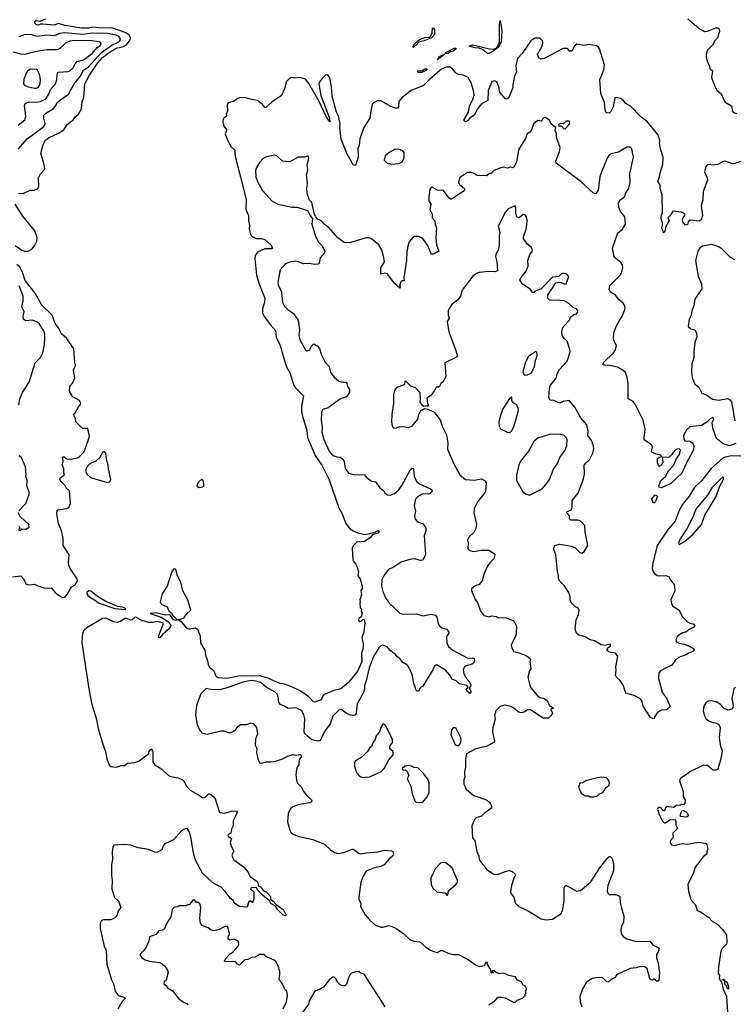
# Model space of a CAD drawing. Extents: x 1603745 to 1745082, y 385868 to 533966.
# Tile 206 of 256: x 1654585 to 1661411, y 460331 to 469737. Entities that reach past the tile are written whole.
import ezdxf

# ---------------------------------------------------------------- set-up
doc = ezdxf.new("R2010")
doc.units = 0

msp = doc.modelspace()

# ---------------------------------------------------------------- linework, layer by layer
at = {"layer": '0CON20XD'}
for points in [[(1655197.1, 468995), (1655208.1, 469125), (1655253, 469207), (1655332, 469325), (1655375, 469375.2), (1655438.9, 469425), (1655505, 469463.8), (1655575, 469480.8), (1655605, 469498.1), (1655640.5, 469545), (1655642.3, 469565), (1655635.3, 469585), (1655601.3, 469611.3), (1655465, 469658.7), (1655375, 469654.9), (1655285, 469665.5), (1655245, 469656.5), (1655175, 469655.6), (1655015, 469680.9), (1654955, 469699.5), (1654915, 469684.8), (1654805, 469693.1), (1654785, 469693.5), (1654765, 469683.5), (1654745, 469688.1), (1654730, 469705), (1654730.3, 469719.7), (1654741.2, 469728.8), (1654785, 469723.8), (1654833.3, 469746.7)], [(1658345, 469471.2), (1658344.3, 469484.3), (1658355, 469505.5), (1658405, 469546.7), (1658455, 469565.5), (1658498.8, 469571.2), (1658509.5, 469580.5), (1658523.6, 469605), (1658528, 469655), (1658535, 469660.8), (1658546.1, 469643.9), (1658546.2, 469596.2), (1658519.4, 469565), (1658450, 469535), (1658397.9, 469522.1), (1658371.4, 469495), (1658348.3, 469481.7), (1658345, 469471.2)], [(1659065, 469414.2), (1659053.6, 469415), (1659017.3, 469447.3), (1658975, 469464.5), (1658935, 469467.8), (1658880, 469485), (1658915, 469495.4), (1659085, 469454.5), (1659120.9, 469459.1), (1659141.2, 469468.8), (1659167.4, 469522.6), (1659169.5, 469695), (1659175, 469730), (1659190.2, 469635), (1659185, 469523.3), (1659158.5, 469475), (1659108.9, 469435), (1659065, 469414.2)], [(1660966, 469745), (1661071.2, 469655), (1661125, 469624.3), (1661155, 469627.1), (1661235, 469660), (1661255, 469660), (1661267.5, 469645), (1661270, 469625), (1661250, 469565), (1661224.2, 469535), (1661201.4, 469495), (1661155.6, 469445), (1661143.1, 469405), (1661143.1, 469375), (1661158, 469325), (1661174, 469295), (1661176.1, 469266.1), (1661195.6, 469255.6), (1661201.4, 469245), (1661194.4, 469185), (1661232.2, 469085), (1661245, 469064.3), (1661287.2, 469027.2), (1661312.9, 468965), (1661325, 468950), (1661383.3, 468915), (1661388.8, 468905), (1661390, 468865), (1661405, 468850), (1661435, 468840)], [(1654569.4, 468500.6), (1654655, 468599.5), (1654815, 468716.4), (1654829.1, 468745), (1654814.5, 468795), (1654815.6, 468825), (1654835, 468844.5), (1654904.8, 468885.2), (1654923.5, 468906.5), (1654945, 468949.4), (1654975, 468971.8), (1655050.5, 469025), (1655105.9, 469125), (1655163.9, 469195), (1655194.3, 469255.7), (1655238.6, 469285), (1655364.9, 469425.1), (1655465, 469493), (1655530.4, 469525), (1655542.2, 469535), (1655546.5, 469555), (1655532, 469575), (1655505, 469590.7), (1655425.1, 469605.1), (1655285, 469606.7), (1655185, 469595.7), (1655015, 469610.2), (1654965, 469603.5), (1654915, 469583.3), (1654845, 469589.6), (1654755, 469576.8), (1654717.4, 469587.4), (1654695, 469594.6), (1654625, 469593.8), (1654575, 469571.8)], [(1654569.8, 468730.2), (1654637.4, 468782.6), (1654644.5, 468815), (1654630.6, 468915), (1654635.5, 468935), (1654675, 468952.3), (1654749.4, 468950.6), (1654785, 468955.9), (1654835, 468980.9), (1654862.5, 469025), (1654879.9, 469070.1), (1654926.4, 469125), (1654938.1, 469161.9), (1654942.2, 469217.8), (1654953.4, 469236.6), (1655045, 469242.5), (1655065, 469249.1), (1655095, 469276.9), (1655114.4, 469315.6), (1655135, 469336.7), (1655195, 469353.9), (1655275.8, 469414.2), (1655321.9, 469468.1), (1655355.5, 469495), (1655364, 469515), (1655344.6, 469524.6), (1655275, 469533.6), (1655105, 469537.3), (1655065, 469531.3), (1655025.6, 469514.4), (1654969.4, 469460.6), (1654945, 469450), (1654845, 469450), (1654715, 469426.9), (1654635, 469403.8), (1654595, 469407.1), (1654525, 469426.9)], [(1661475, 468383.5), (1661405, 468359.5), (1661385, 468361.9), (1661325, 468386.9), (1661305, 468383.1), (1661255, 468354.5), (1661205, 468345.8), (1661165, 468354), (1661150.8, 468349.2), (1661138.3, 468331.7), (1661125.8, 468285), (1661152.9, 468225), (1661155.6, 468205), (1661113.7, 468096.3), (1661109.2, 468015), (1661095.8, 467955), (1661108, 467865), (1661096.1, 467823.9), (1661075, 467812.5), (1660988.3, 467821.7), (1660970, 467805), (1660965, 467780), (1660945, 467772.5), (1660920, 467805), (1660917.5, 467825), (1660923, 467847), (1660940, 467865), (1660938.3, 467878.3), (1660907, 467897), (1660825, 467907.5), (1660806.4, 467873.6), (1660777.5, 467845), (1660787.5, 467815), (1660782.5, 467805), (1660752.5, 467755), (1660747.5, 467715), (1660735, 467700), (1660730, 467725), (1660717.5, 467745), (1660726.7, 467775), (1660726.7, 467795), (1660714, 467835), (1660714.1, 467855.9), (1660726, 467895), (1660722.5, 468065), (1660702.5, 468125), (1660702.5, 468155), (1660681.2, 468195), (1660697.5, 468235), (1660705.7, 468285), (1660729.4, 468355), (1660731.1, 468425), (1660705, 468502.5), (1660696.2, 468555), (1660700, 468585), (1660681.2, 468641.2), (1660576.1, 468766.1), (1660520, 468805), (1660415, 468913.3), (1660375.9, 468935.9), (1660348.3, 468968.3), (1660325, 468983.3), (1660285, 468992.5), (1660270.7, 468989.3), (1660252.5, 468905), (1660231.2, 468858.8), (1660215, 468843.8), (1660195, 468846.2), (1660184.2, 468855), (1660177.5, 468875), (1660171.9, 468945), (1660137.1, 469032.9), (1660128.2, 469165), (1660166.4, 469253.6), (1660170, 469305), (1660125, 469460), (1660114.3, 469474.3), (1660093.6, 469486.4), (1660025, 469500), (1659975, 469491.2), (1659907, 469503), (1659880, 469485), (1659869.7, 469450.3), (1659855, 469436.2), (1659836.4, 469436.4), (1659823.9, 469453.9), (1659810.5, 469460.5), (1659775, 469462), (1659595, 469366.2), (1659565, 469360), (1659545, 469372.5), (1659531.2, 469405), (1659575.5, 469484.5), (1659581.4, 469515), (1659578.6, 469535), (1659555, 469560.8), (1659505, 469560), (1659466.2, 469535), (1659385, 469413.8), (1659340, 469365), (1659323.1, 469295), (1659328.1, 469265), (1659329.2, 469235), (1659310.2, 469199.8), (1659294.3, 469115), (1659294.4, 469085), (1659255, 468988.8), (1659235, 468978.8), (1659222.7, 468982.7), (1659170, 469045), (1659162, 469095), (1659143, 469143), (1659125, 469152.5), (1659095, 469147.5), (1659059.7, 469060.3), (1659055.4, 468964.6), (1658995, 468932.2), (1658957.1, 468885), (1658925.9, 468824.1), (1658884.5, 468795.5), (1658865, 468774), (1658842, 468762), (1658830, 468770), (1658830, 468785), (1658870.9, 468855), (1658882.5, 468915), (1658914.8, 468975.2), (1658924.7, 469015), (1658920.6, 469060.6), (1658897.5, 469135), (1658870, 469185), (1658825, 469205.6), (1658775, 469212.2), (1658755, 469225.6), (1658719.1, 469269.1), (1658695, 469282), (1658658.1, 469281.9), (1658615, 469263.8), (1658502.1, 469167.9), (1658441.9, 469108.1), (1658325, 469059.6), (1658237.7, 468995), (1658205.4, 468955), (1658202.2, 468905), (1658195, 468891.2), (1658175, 468891.4), (1658128.8, 468908.8), (1658035, 468961.1), (1657999.7, 468960.3), (1657965.7, 468944.3), (1657955.7, 468934.3), (1657941.4, 468885), (1657930, 468795), (1657872.8, 468707.2), (1657835, 468600), (1657828.1, 468535), (1657814.4, 468505), (1657817.3, 468425), (1657795, 468350), (1657785, 468342.5), (1657775, 468347.5), (1657713.7, 468453.7)], [(1658575, 469352.9), (1658595, 469386.2), (1658649.3, 469410.7), (1658656, 469425), (1658735, 469464.3), (1658752.5, 469465), (1658752.5, 469455), (1658725, 469435.8), (1658700.5, 469429.5), (1658678, 469415), (1658650.5, 469409.5), (1658575, 469352.9)], [(1654725, 469081.5), (1654745, 469083.5), (1654765, 469095.7), (1654780, 469125), (1654783.6, 469165), (1654775.3, 469215.3), (1654755, 469253.8), (1654745, 469260.8), (1654685, 469264.4), (1654660, 469245), (1654648.1, 469225), (1654623.1, 469165), (1654620.8, 469125), (1654630.9, 469110.9), (1654655, 469099.4), (1654725, 469081.5)], [(1657713.7, 468453.7), (1657654.2, 468595), (1657642.9, 468705), (1657645.4, 468745), (1657630.6, 468815), (1657612.2, 468855), (1657569.2, 469005), (1657564.3, 469095), (1657546.2, 469185), (1657525, 469208.8), (1657505, 469206.7), (1657474, 469175), (1657445, 469136.7), (1657442.5, 469125), (1657462.6, 469012.6), (1657545.6, 468795), (1657547.5, 468762.5), (1657515, 468806.7), (1657442.2, 468962.2), (1657347.5, 469127.5), (1657315, 469167.7), (1657272.1, 469182.1), (1657254.6, 469185.4), (1657215, 469178.2), (1657185, 469184.6), (1657165, 469177.5), (1657133.5, 469145), (1657115.6, 469075), (1657085, 469012), (1656995, 468951.8), (1656935, 468897.5), (1656925, 468897.5), (1656905.5, 468925.5), (1656856.1, 468966.1), (1656787.1, 468977.1), (1656735, 468992.9), (1656685, 468990), (1656665, 468983.3), (1656625.9, 468954.1), (1656575, 468942.5), (1656568.3, 468921.7), (1656569.2, 468865), (1656557.5, 468835), (1656560, 468815), (1656533.3, 468795), (1656524.4, 468775.6), (1656524.4, 468755), (1656535, 468718.8), (1656559.2, 468685), (1656560.8, 468675), (1656548.6, 468645), (1656571.4, 468585), (1656603.9, 468523.9), (1656641.3, 468491.3), (1656640.9, 468455), (1656650, 468405), (1656694.7, 468235), (1656749.5, 468015), (1656744.4, 467925), (1656770, 467865), (1656769.2, 467815), (1656780.8, 467775), (1656775.6, 467735), (1656790, 467685), (1656805.5, 467665.5), (1656845, 467645.6), (1656895.5, 467645.5), (1656927.4, 467637.4), (1656984.2, 467585), (1656998, 467565), (1656998.8, 467555), (1656992, 467548), (1656925, 467547.9), (1656857.5, 467515), (1656833.1, 467485), (1656830, 467455), (1656845.8, 467295), (1656869.1, 467219.1), (1656925.7, 467075.7), (1656922.5, 467035), (1656902.9, 466975), (1656903.4, 466935), (1656920.6, 466900.6), (1656980.9, 466820.9), (1657027.6, 466767.6), (1657036, 466705), (1657073.4, 466625), (1657119.9, 466459.9), (1657140.7, 466405), (1657164.6, 466365), (1657203.4, 466243.4), (1657218.5, 466218.5), (1657295.4, 466145), (1657276.7, 466045), (1657276.2, 465995), (1657288.1, 465938.1), (1657328.8, 465815), (1657335.5, 465745), (1657408.2, 465575), (1657470.6, 465480.6), (1657541.6, 465341.6), (1657633.2, 465075), (1657666.7, 465016.7), (1657701.8, 464925), (1657731.5, 464881.5), (1657765, 464857.8), (1657815, 464836), (1657885, 464820), (1657979.1, 464840.9), (1658005, 464855.6), (1658016.2, 464855), (1658015.8, 464845), (1658005, 464832.9), (1657955, 464814.3), (1657931.7, 464788.3), (1657877.9, 464752.1), (1657805.7, 464744.3), (1657770.7, 464709.3), (1657760, 464685), (1657767.8, 464577.8), (1657776.8, 464556.8), (1657797.1, 464535), (1657808, 464508), (1657820, 464465), (1657816.2, 464425), (1657837.1, 464395), (1657855.8, 464324.2), (1657855, 464300), (1657842.5, 464285), (1657850, 464245), (1657833.3, 464195), (1657838.8, 464178.8), (1657835.6, 464164.4), (1657838.3, 464118.3), (1657850, 464105), (1657847.5, 464092.5), (1657856, 464065), (1657846.7, 464033.3), (1657825, 464016.2), (1657820, 464005), (1657825, 463993.3), (1657835, 463988.8), (1657847.5, 463992.5), (1657865, 464010), (1657875, 464002.5), (1657880.8, 463975), (1657873.6, 463885), (1657852.9, 463835), (1657864.5, 463775), (1657861.5, 463725), (1657850.7, 463685), (1657852.6, 463605), (1657814.6, 463515), (1657725, 463404.4), (1657652.5, 463345), (1657585, 463328.5), (1657504, 463295), (1657485, 463280), (1657465, 463239.2), (1657405, 463215.8), (1657388, 463225), (1657347, 463267), (1657265, 463326.5), (1657185, 463364.4), (1657115, 463389.6), (1657073.8, 463395), (1657010.6, 463420.6), (1656957, 463447), (1656875, 463468.9), (1656674.1, 463465.9), (1656565, 463444.7), (1656485, 463450), (1656465, 463460), (1656440, 463515), (1656405, 463542.5), (1656390, 463565), (1656382, 463612), (1656365.5, 463655), (1656356.5, 463715), (1656314, 463785), (1656313.1, 463845), (1656290, 463905), (1656265, 463925.5), (1656205, 463915.6), (1656185, 463921.1), (1656135, 463980), (1656100, 464005), (1656155, 464023.8), (1656175, 464053.3), (1656218.8, 464095), (1656190, 464195), (1656141.9, 464281.9), (1656125.3, 464365), (1656093.8, 464423.8), (1656075, 464484), (1656065, 464490.6), (1656053.7, 464486.3), (1656033.6, 464456.4), (1655992, 464325), (1655945, 464252.5), (1655926.2, 464175), (1655935, 464153.3), (1655995, 464127.5), (1656010.7, 464090.7), (1656035, 464067.5), (1656047.5, 464045), (1656090, 464005), (1656075, 463998.8), (1656054.5, 464004.5), (1656022.5, 464052.5), (1655975, 464048.6), (1655885, 464070.8), (1655832.5, 464065), (1655935, 464028), (1655976.7, 464005), (1656003.3, 463985), (1656028.8, 463955), (1656030, 463945), (1656011.7, 463918.3), (1655952, 463868), (1655925, 463832.5), (1655912.5, 463832.5), (1655913.3, 463855), (1655957.7, 463967.7), (1655945.8, 463975.8), (1655895, 463987.1), (1655855, 463976.7), (1655817, 463977), (1655775, 463992.5), (1655753, 463993), (1655737.5, 464005), (1655695, 464028), (1655683.2, 464026.8), (1655660, 464005), (1655645, 464001.4), (1655595, 464021.2), (1655545, 463986.7), (1655515, 463977.5), (1655480, 463985), (1655425, 464013.8), (1655405, 464018.8), (1655376.1, 464016.1), (1655225, 463927.5), (1655200.6, 463905), (1655184.5, 463875), (1655178, 463788), (1655245.3, 463345), (1655273.5, 463195), (1655315.4, 463065), (1655335, 462966.7), (1655375.5, 462825.5), (1655406, 462745), (1655416, 462675), (1655440, 462615), (1655455, 462603.3), (1655505, 462597.5), (1655553, 462613), (1655585, 462613.3), (1655615, 462633.3), (1655685, 462640.8), (1655725, 462657.1), (1655813.8, 462725), (1655826.2, 462755), (1655845, 462772.5), (1655856.2, 462745), (1655857.5, 462645), (1655877, 462617), (1655933, 462583), (1656015, 462510), (1656095, 462494.2), (1656138, 462478), (1656153.1, 462463.1), (1656176.7, 462415), (1656212, 462375), (1656292.8, 462332.8), (1656335, 462302), (1656354.1, 462305.9), (1656387, 462343), (1656400.7, 462340.7), (1656435, 462315.8), (1656450.8, 462295), (1656493.9, 462163.9), (1656545, 462155.7), (1656615, 462178.6), (1656655.8, 462175.8), (1656663.8, 462165), (1656641.2, 462115), (1656623.8, 462085), (1656623.3, 462035), (1656608.8, 462005), (1656602.5, 461965), (1656572.5, 461945), (1656575, 461932.5), (1656607.5, 461915), (1656596.7, 461875), (1656605, 461840), (1656630, 461795), (1656612.5, 461755), (1656627.5, 461715), (1656725, 461640), (1656763.3, 461595), (1656785, 461552.5), (1656853, 461503), (1656862.5, 461485), (1656861.7, 461461.7), (1656885, 461453.3), (1656914.3, 461414.3), (1656940, 461405), (1656953.1, 461393.1), (1656979.5, 461359.5), (1656980.8, 461330.8), (1657006.5, 461316.5), (1657034, 461284), (1657102, 461235), (1657129.4, 461185), (1657125, 461172), (1657100, 461185), (1657047.5, 461235), (1657027.1, 461267.1), (1656984.5, 461294.5), (1656970.7, 461320.7), (1656902.9, 461372.9), (1656856.2, 461425), (1656847.5, 461447.5), (1656825, 461442.5), (1656802.5, 461447.5), (1656790, 461435), (1656820, 461405), (1656823, 461337), (1656808.3, 461301.7), (1656785, 461320), (1656775, 461310), (1656763, 461287), (1656762.5, 461265), (1656755, 461257.5), (1656680, 461265), (1656635, 461300), (1656622.5, 461322.5), (1656593.8, 461345), (1656547.9, 461407.9), (1656505, 461454), (1656455, 461474.5), (1656425.6, 461495), (1656332.5, 461582.5), (1656259.6, 461715), (1656240.4, 461795), (1656223.1, 461915), (1656206.2, 461975), (1656185, 462009.2), (1656165, 462007.5), (1656135, 461990.9), (1656055, 461900.9), (1655971.4, 461865), (1655954.4, 461845), (1655942.5, 461805), (1655895, 461781.9), (1655875, 461783.1), (1655815, 461809.1), (1655715, 461825.5), (1655645, 461851.5), (1655585, 461856.1), (1655485, 461850), (1655474.4, 461835), (1655468.9, 461785), (1655470.8, 461715), (1655462.9, 461665), (1655460.6, 461565), (1655467.1, 461515), (1655464.1, 461434.1), (1655490.5, 461350.5), (1655527.5, 461315), (1655552.5, 461255), (1655525.9, 461224.1), (1655513.3, 461175), (1655495, 461156.2), (1655455, 461138), (1655385, 461138), (1655365, 461131.2), (1655354.3, 461105.7), (1655353.6, 461055), (1655391.1, 460885), (1655410.8, 460845), (1655418.2, 460715), (1655462.9, 460565), (1655482.2, 460525), (1655497.8, 460455), (1655525, 460414.4), (1655580.3, 460400.3), (1655588.8, 460395), (1655587.9, 460382.1), (1655562.4, 460357.6), (1655523.3, 460285)], [(1658395, 469232.7), (1658384, 469245), (1658390, 469250), (1658428.1, 469251.9), (1658455, 469266), (1658476.1, 469266.1), (1658465, 469250.6), (1658425, 469233.1), (1658395, 469232.7)], [(1654573.3, 468076.7), (1654625, 468078.8), (1654685, 468108.8), (1654725, 468107.5), (1654755, 468122.5), (1654768.8, 468145), (1654763.3, 468225), (1654784, 468265), (1654818.8, 468301.2), (1654823.8, 468315), (1654820, 468355), (1654787.5, 468457.5), (1654810.6, 468545), (1654832.7, 468585), (1654865, 468612.1), (1654955, 468653.1), (1655006, 468684), (1655039.4, 468735), (1655097.4, 468782.6), (1655118.3, 468811.7), (1655145, 468834.3), (1655174.5, 468885), (1655182.7, 468955), (1655197.1, 468995)], [(1661425, 465686.9), (1661365, 465667.5), (1661303.8, 465683.8), (1661242, 465735), (1661205.7, 465835.7), (1661200.9, 465885), (1661214.3, 465925), (1661205, 465935.5), (1661180, 465925), (1661147.8, 465892.2), (1661098.5, 465861.5), (1660985, 465846.9), (1660956.6, 465823.4), (1660927.3, 465765), (1660928.1, 465728.1), (1660940, 465715), (1660985, 465711.8), (1661012.9, 465695), (1661026.2, 465665), (1661022.4, 465627.6), (1660948.3, 465491.7), (1660911.4, 465405), (1660804.4, 465305.6), (1660715, 465266.2), (1660695, 465272.5), (1660690.8, 465285), (1660708, 465335), (1660755.5, 465374.5), (1660783.7, 465426.3), (1660831.7, 465478.3), (1660860, 465545), (1660886.2, 465583.8), (1660896.2, 465625), (1660885, 465637.3), (1660865, 465632.9), (1660835.6, 465615), (1660813, 465583), (1660785, 465554.4), (1660720.8, 465559.2), (1660728.8, 465511.2), (1660715, 465482), (1660695, 465468), (1660691.7, 465471.7), (1660679.1, 465505), (1660678.4, 465545), (1660691.9, 465558.1), (1660717.5, 465565), (1660705, 465576.2), (1660665.2, 465585.2), (1660624.6, 465604.6), (1660621.4, 465615), (1660629.2, 465655), (1660620, 465675), (1660551.7, 465721.7), (1660549.4, 465745), (1660560.6, 465825), (1660540.9, 465910.9), (1660465.7, 466065), (1660442.4, 466092.4), (1660398.8, 466115), (1660397.5, 466265), (1660388.3, 466318.3), (1660372.5, 466365), (1660337.5, 466395), (1660295, 466418), (1660220, 466435), (1660167.3, 466437.3), (1660156.2, 466445), (1660163.6, 466466.4), (1660256.2, 466555), (1660275.6, 466584.4), (1660285.8, 466625.8), (1660263.8, 466665), (1660256.7, 466695), (1660259.2, 466745), (1660282.9, 466805), (1660340, 466905), (1660365, 466967.5), (1660369.2, 466995), (1660349.7, 467029.7), (1660308, 467065), (1660275.5, 467105.5), (1660225.6, 467135.6), (1660214.3, 467155), (1660223.6, 467196.4), (1660321.4, 467295), (1660337.1, 467325), (1660346, 467365), (1660342.3, 467392.3), (1660328.3, 467418.3), (1660265, 467467.5), (1660248, 467555), (1660299.3, 467700.7), (1660343.8, 467735), (1660370.8, 467785), (1660366.2, 467855), (1660323.8, 467905), (1660308, 467945), (1660306, 467985), (1660317.3, 468012.7), (1660362, 468045), (1660375.8, 468084.2), (1660403.3, 468125), (1660416.2, 468185), (1660414.5, 468265.5), (1660449.4, 468425), (1660432.5, 468502.5), (1660415, 468518.8), (1660385, 468518), (1660305, 468472.5), (1660234.5, 468455.5), (1660215, 468442), (1660195.6, 468415), (1660138.1, 468275), (1660127.1, 468235), (1660111.2, 468105), (1660086, 468074), (1660065, 468080), (1659948.1, 468188.1), (1659710.8, 468365), (1659706.2, 468385), (1659741.2, 468475), (1659748.8, 468515), (1659711.7, 468611.7), (1659711.7, 468651.7), (1659700, 468675), (1659707, 468707), (1659685, 468722.5), (1659660, 468745), (1659645.9, 468775.9), (1659605, 468803.8), (1659585, 468796.7), (1659565, 468767.5), (1659535, 468772.5), (1659497.5, 468745), (1659470.9, 468679.1), (1659458.3, 468661.7), (1659434, 468645), (1659415, 468602.5), (1659350, 468495), (1659330, 468375), (1659305, 468326.7), (1659295, 468323.3), (1659270.5, 468329.5), (1659245, 468320), (1659207.7, 468327.7), (1659170.8, 468319.2), (1659115, 468296.2), (1659085, 468267.5), (1659073.9, 468266.1), (1659046.2, 468243.8), (1658955, 468247.5), (1658925, 468266.7), (1658895, 468276.7), (1658861.7, 468278.3), (1658786.7, 468225), (1658776.7, 468185), (1658785, 468162.5), (1658833.3, 468125), (1658833.3, 468105), (1658705, 468020.8), (1658683.8, 468033.8), (1658634, 468104), (1658575, 468108.8), (1658525, 468136.2), (1658510.7, 468129.3), (1658503.3, 468115), (1658492.5, 468045), (1658492.5, 468005), (1658511.2, 467975), (1658503.3, 467925), (1658525, 467880), (1658524, 467845), (1658551.2, 467815), (1658554.2, 467785), (1658567.9, 467747.9), (1658561.1, 467655), (1658567.3, 467585), (1658590, 467525), (1658535, 467496.2), (1658516.4, 467496.4), (1658488.1, 467575), (1658435, 467646), (1658395, 467666), (1658355, 467666), (1658345, 467660), (1658304.3, 467615.7), (1658292, 467575), (1658281.7, 467518.3), (1658281.4, 467435), (1658253.3, 467275), (1658256.4, 467243.6), (1658235, 467242.5), (1658226.4, 467233.6), (1658216.7, 467205), (1658220, 467175), (1658215, 467172.5), (1658165, 467218), (1658098.5, 467308.5), (1658075, 467316), (1658035, 467307.5), (1658034, 467365), (1658071.2, 467425), (1658064, 467465), (1658045, 467538.8), (1658016.9, 467585), (1657945, 467642.5), (1657921.7, 467651.7), (1657895, 467652.5), (1657735, 467606), (1657685, 467608), (1657625, 467653.8), (1657533.8, 467755), (1657495, 467781.2), (1657465.8, 467815.8), (1657432.7, 467832.7), (1657414.2, 467854.2), (1657401.2, 467875), (1657375, 467990), (1657352.5, 468012.5), (1657332, 468075), (1657328, 468125), (1657333.8, 468175), (1657324, 468255), (1657335.9, 468304.1), (1657330.8, 468355), (1657346.4, 468413.6), (1657345, 468427.5), (1657335, 468432.5), (1657305, 468422.5), (1657245, 468422.5), (1657165, 468380), (1657095, 468386), (1657040, 468435), (1657015, 468443.8), (1656936.3, 468423.7)], [(1659795, 468693.8), (1659835, 468736.7), (1659841.2, 468755), (1659835, 468766.7), (1659805, 468767.5), (1659775, 468742.5), (1659755, 468746.7), (1659732.5, 468735), (1659733, 468723), (1659755, 468722.5), (1659766.7, 468716.7), (1659777, 468697), (1659795, 468693.8)], [(1658135, 468357.5), (1658205, 468364.3), (1658239.7, 468380.3), (1658258, 468415), (1658256.2, 468465), (1658243.6, 468483.6), (1658205, 468498.8), (1658165, 468496.2), (1658115, 468468), (1658076.2, 468435), (1658066.2, 468395), (1658095, 468366.2), (1658135, 468357.5)], [(1656936.3, 468423.7), (1656909.8, 468410.2), (1656876.2, 468373.8), (1656845.7, 468325), (1656838.1, 468295), (1656841.9, 468235), (1656855, 468190), (1656904.6, 468104.6), (1656995, 468004.2), (1657054.6, 467974.6), (1657185, 467945.8), (1657235, 467946.2), (1657334.2, 467914.2), (1657358, 467865), (1657382, 467835), (1657374, 467785), (1657410, 467665), (1657431.2, 467635), (1657436.2, 467615), (1657471.1, 467581.1), (1657498.1, 467525), (1657494.3, 467505), (1657455, 467461.2), (1657447.1, 467412.9), (1657437.5, 467402.5), (1657398.8, 467398.8), (1657355, 467408.6), (1657295, 467404), (1657238.3, 467428.3), (1657215, 467430.6), (1657165, 467421.4), (1657125.5, 467404.5), (1657072.1, 467347.9), (1657051.7, 467228.3), (1657055, 467202.5), (1657085.6, 467135.6), (1657095.7, 467035), (1657111.4, 467005), (1657145, 466967.5), (1657201.1, 466931.1), (1657245.8, 466865), (1657256.9, 466775), (1657252.9, 466725), (1657259.7, 466679.7), (1657315, 466582.5), (1657325, 466573.3), (1657335, 466573.3), (1657355, 466583.3), (1657371.7, 466618.3), (1657395, 466640), (1657425, 466622.5), (1657448, 466595), (1657466.9, 466535), (1657504.3, 466465), (1657540, 466425), (1657555, 466370), (1657585.5, 466325.5), (1657633.2, 466283.2), (1657673.2, 466273.2), (1657705.8, 466275), (1657715.7, 466235.7), (1657736.2, 466205), (1657734, 466175), (1657705, 466134), (1657665, 466120.6), (1657640.3, 466109.7), (1657530.9, 466029.1), (1657477.7, 466012.3), (1657468.1, 465985), (1657463.5, 465915), (1657475.5, 465845), (1657471.1, 465795), (1657491.1, 465725), (1657540, 465615), (1657565, 465584.4), (1657585, 465570.6), (1657615, 465559.4), (1657646.4, 465556.4), (1657665.8, 465545), (1657685.8, 465515), (1657695, 465450), (1657725, 465406), (1657771.2, 465391.2), (1657878.3, 465388.3), (1657896.1, 465366.1), (1657945, 465330), (1657985, 465322.5), (1658025, 465266.2), (1658064, 465235), (1658075, 465213.8), (1658098.6, 465198.6), (1658124.1, 465194.1), (1658165, 465210), (1658205.5, 465245), (1658234.1, 465285.9), (1658314.2, 465435), (1658335, 465453.3), (1658346.4, 465446.4), (1658354.3, 465375), (1658375.8, 465325), (1658405, 465304.4), (1658508.8, 465255), (1658522, 465245), (1658523.6, 465236.4), (1658505, 465210.8), (1658485, 465205.6), (1658435, 465206.7), (1658395, 465185.6), (1658366.9, 465155), (1658352.9, 465095), (1658366.4, 465043.6), (1658356.2, 464995), (1658363.8, 464965), (1658385, 464941.2), (1658439.5, 464919.5), (1658465, 464880), (1658465.8, 464855), (1658449.2, 464805), (1658462.7, 464627.3), (1658435, 464573.8), (1658415, 464571.9), (1658356.7, 464586.7), (1658310.3, 464579.7), (1658235, 464557.5), (1658155, 464506), (1658106.6, 464483.4), (1658065, 464431.2), (1658045.7, 464385), (1658042.5, 464325), (1658054.7, 464274.7), (1658079.6, 464215), (1658115, 464163.6), (1658215, 464067.5), (1658245, 464059.3), (1658375, 464062.2), (1658435, 464042.9), (1658515, 464057.1), (1658557.3, 464047.3), (1658568.6, 464028.6), (1658582.5, 463965), (1658595, 463946.7), (1658615, 463926.7), (1658665, 463913.3), (1658685.8, 463885.8), (1658685.8, 463875), (1658669.2, 463855), (1658663.3, 463835), (1658665.7, 463784.3), (1658679.6, 463749.6), (1658722.5, 463715), (1658860.9, 463640.9), (1658875, 463636), (1658915, 463641.2), (1658925, 463637.5), (1658928.8, 463611.2), (1658919.7, 463590.3), (1658905, 463580), (1658845, 463560), (1658831.8, 463548.2), (1658821.9, 463525), (1658827.3, 463487.3), (1658852.7, 463442.7), (1658880, 463415), (1658893.3, 463385), (1658892.5, 463365), (1658880, 463355), (1658894, 463325), (1658893.3, 463305), (1658885, 463300.8), (1658855, 463322.9), (1658849.6, 463335), (1658855, 463351.2), (1658870, 463355), (1658855.8, 463375.8), (1658781.7, 463391.7), (1658755, 463420), (1658715, 463438), (1658693.1, 463475), (1658651.7, 463521.7), (1658565, 463573.8), (1658547.7, 463562.3), (1658532.7, 463527.3), (1658435, 463371.2), (1658414.1, 463355.9), (1658395, 463323.3), (1658382.3, 463322.3), (1658370, 463335), (1658364, 463365), (1658348.6, 463395), (1658337.4, 463467.4), (1658322.1, 463512.1), (1658293, 463563), (1658283.3, 463575), (1658246.3, 463596.3), (1658216, 463635), (1658190.3, 463650.3), (1658175, 463671.2), (1658125, 463711.2), (1658094, 463745), (1658055, 463762), (1658035, 463756.2), (1658015, 463736), (1657965, 463654.2), (1657923.5, 463546.5), (1657895, 463422), (1657877.3, 463375), (1657877.6, 463342.4), (1657869.1, 463310.9), (1657807.6, 463202.4), (1657799.2, 463115), (1657792.4, 463097.6), (1657775, 463088.7), (1657745, 463092.2), (1657703.4, 463113.4), (1657665, 463142.2), (1657654.4, 463145.6), (1657635, 463140), (1657575, 463084), (1657550.1, 463009.9), (1657505, 462950.8), (1657473.3, 462895), (1657458.5, 462851.5), (1657436.7, 462843.3), (1657375, 462855.8), (1657307.9, 462915), (1657301.1, 462935), (1657308.8, 463058.8), (1657300, 463095), (1657276.9, 463136.9), (1657225, 463161.9), (1657147.9, 463157.9), (1657115, 463179.1), (1657075, 463194.6), (1657060, 463215), (1657053.1, 463275), (1657043.8, 463295), (1657025, 463313.1), (1656995, 463329.2), (1656939.7, 463359.7), (1656888.9, 463405), (1656825, 463422.3), (1656795, 463424.1), (1656715, 463409.2), (1656575, 463357.2), (1656505, 463337.6), (1656425, 463336.2), (1656365, 463349.2), (1656314.1, 463295.9), (1656274.2, 463185), (1656265.6, 463095), (1656280, 463005), (1656301.7, 462951.7), (1656325, 462924.3), (1656375, 462910.8), (1656505, 462944), (1656535, 462943.8), (1656575, 462927.5), (1656605, 462927.5), (1656645, 462950.8), (1656669.2, 462985), (1656695, 463004.2), (1656754.2, 463004.2), (1656795, 463018.8), (1656815, 463013.3), (1656846.2, 462976.2), (1656855.8, 462915), (1656836, 462865), (1656833.8, 462805), (1656850, 462775), (1656847.5, 462735), (1656860, 462675), (1656876.4, 462636.4), (1656893.6, 462633.6), (1656942.7, 462647.3), (1656984.2, 462645.8), (1657018.1, 462651.9), (1657095.5, 462674.5), (1657145, 462701.4), (1657195, 462715.8), (1657225, 462711.2), (1657265, 462716.2), (1657273.3, 462705), (1657273.8, 462695), (1657254, 462665), (1657252.3, 462617.7), (1657234.3, 462595.7), (1657227.5, 462575), (1657222.5, 462525), (1657228.8, 462475), (1657236.2, 462445), (1657276.2, 462405), (1657296, 462365), (1657328.8, 462325), (1657373.3, 462285), (1657376.7, 462275), (1657372.5, 462265), (1657354.1, 462255.9), (1657246.1, 462236.1), (1657195, 462216.2), (1657170, 462195), (1657150, 462155), (1657144.2, 462074.2), (1657163.8, 461995), (1657175, 461976.7), (1657197.7, 461957.7), (1657252.5, 461935), (1657385.8, 461905.8), (1657495, 461860), (1657555, 461806.7), (1657595, 461781.2), (1657625, 461772), (1657680.5, 461779.5), (1657765, 461814), (1657775, 461814), (1657823.8, 461775), (1657845, 461767.5), (1657895, 461778.6), (1658005, 461786.2), (1658065, 461803.3), (1658135, 461797.1), (1658149.5, 461789.5), (1658156.2, 461765), (1658146.7, 461745), (1658112.3, 461717.7), (1658065.8, 461664.2), (1658035, 461648), (1657975, 461633.8), (1657895, 461603.3), (1657862.3, 461547.7), (1657842.7, 461497.3), (1657824.4, 461355), (1657825.8, 461335), (1657842.5, 461295), (1657840.8, 461265), (1657886, 461185), (1657930, 461135), (1657985, 461085.7), (1658037.7, 461067.7), (1658055, 461066.2), (1658115, 461082.9), (1658177.7, 461057.7), (1658255, 461004), (1658315, 460946.2), (1658354.2, 460934.2), (1658407.7, 460927.7), (1658465, 460876.7), (1658508.8, 460848.8), (1658551.2, 460831.2), (1658575, 460826.2), (1658606.1, 460843.9), (1658625, 460845.8), (1658677.7, 460817.7), (1658725, 460808), (1658777.3, 460807.3), (1658872.5, 460755), (1658943.9, 460703.9), (1658975, 460692.5), (1659025, 460702.5), (1659045, 460740), (1659052.5, 460705), (1659080, 460665), (1659090, 460635), (1659110, 460635), (1659101.7, 460641.7), (1659100, 460655), (1659113, 460657), (1659140, 460635), (1659165, 460624), (1659205, 460630), (1659245, 460612.5), (1659315, 460597.5), (1659333.6, 460563.6), (1659375, 460550), (1659390, 460520), (1659413, 460503), (1659422.5, 460485), (1659421.7, 460468.3), (1659412.5, 460455), (1659420, 460435), (1659402.5, 460405), (1659385, 460386.7), (1659335, 460367.5), (1659315, 460347.5), (1659305, 460346.7), (1659225, 460390.8), (1659185, 460397.1), (1659155.7, 460394.3), (1659141.7, 460388.3), (1659113.1, 460355), (1659067.3, 460322.7)], [(1654540.3, 467580.3), (1654605, 467535.3), (1654635, 467524.2), (1654665, 467525.3), (1654699.5, 467545), (1654724.8, 467575.2), (1654748.7, 467621.3), (1654753.1, 467655), (1654728.9, 467718.9), (1654615, 467860), (1654542, 467975)], [(1661475, 465566.7), (1661385, 465569.5), (1661325, 465558.9), (1661302.7, 465547.3), (1661190.9, 465449.1), (1661102.3, 465335), (1661032.4, 465267.6), (1660979.6, 465185), (1660915.7, 465104.3), (1660883.1, 465046.9), (1660847.5, 464945), (1660779, 464871), (1660675, 464714), (1660631.5, 464545), (1660627.5, 464495), (1660631.7, 464471.7), (1660647.5, 464445), (1660675, 464427.1), (1660695, 464422.5), (1660755.9, 464425.9), (1660790, 464415), (1660790, 464405), (1660807.5, 464375), (1660836.7, 464345), (1660841.7, 464281.7), (1660804, 464196), (1660810, 464155), (1660824.2, 464134.2), (1660885.7, 464095.7), (1660914, 464035), (1660963.3, 463985), (1660985, 463971.2), (1661017.5, 463965), (1661032.5, 463955), (1661033.3, 463945), (1661025, 463932.5), (1660975, 463907.5), (1660955, 463887.5), (1660920.5, 463879.5), (1660881.7, 463858.3), (1660866.7, 463843.3), (1660853.6, 463803.6), (1660857.5, 463795), (1660881.2, 463781.2), (1660935, 463770), (1660972.5, 463755), (1661015, 463733.3), (1661032.5, 463715), (1661015, 463701.2), (1660975, 463686.7), (1660951.7, 463668.3), (1660876.7, 463645), (1660845, 463616.7), (1660815, 463570), (1660755, 463543.3), (1660707.5, 463515), (1660691.7, 463498.3), (1660686.4, 463443.6), (1660718, 463325), (1660726.2, 463305), (1660763.8, 463255), (1660797.5, 463175), (1660765, 463143.3), (1660715, 463140), (1660675, 463116.7), (1660649.2, 463075), (1660645, 463062.5), (1660635, 463056.7), (1660610.9, 463070.9), (1660540.3, 463180.3), (1660530.8, 463225), (1660515, 463250), (1660455, 463282), (1660374.4, 463304.4), (1660348.3, 463378.3), (1660318.8, 463428.8), (1660286.1, 463456.1), (1660276.2, 463475), (1660282.5, 463522.5), (1660280, 463555), (1660298.8, 463655), (1660275.5, 463685.5), (1660214.5, 463694.5), (1660193.8, 463715), (1660203.8, 463736.2), (1660227.5, 463755), (1660230, 463765), (1660225, 463770), (1660175, 463760), (1660140, 463765), (1660075, 463803.3), (1660034.1, 463814.1), (1659985, 463841.2), (1659925, 463857.5), (1659903.8, 463875), (1659891.2, 463915), (1659896.2, 463975), (1659901.2, 464005), (1659923.8, 464055), (1659930, 464095), (1659915, 464117.5), (1659895, 464127.5), (1659857.5, 464165), (1659843.3, 464195), (1659842.5, 464225), (1659830, 464265), (1659785, 464332.5), (1659745, 464373.3), (1659733.3, 464395), (1659733, 464427), (1659721.2, 464465), (1659706.2, 464625), (1659686.2, 464675), (1659686.7, 464695), (1659696.7, 464713.3), (1659745, 464726.7), (1659855, 464708.8), (1659890.5, 464690.5), (1659935, 464646.7), (1659955, 464640), (1659976, 464655), (1660011.2, 464715), (1659986, 464845), (1659982.5, 464905), (1659938.3, 464948.3), (1659917, 464957), (1659850, 464955), (1659838.3, 464968.3), (1659837, 464997), (1659812.5, 465025), (1659815, 465037.5), (1659848.3, 465051.7), (1659863.3, 465075), (1659862, 465145), (1659920, 465215), (1659970.5, 465349.5), (1659980, 465395), (1659978.3, 465481.7), (1659995, 465503.8), (1660029.1, 465530.9), (1660059.2, 465595), (1660068.8, 465641.2), (1660067, 465667), (1660045.7, 465715.7), (1660011.2, 465765), (1660014.2, 465805), (1660003.8, 465865), (1659945, 465933.3), (1659887.5, 466035), (1659835, 466100), (1659775, 466090), (1659745, 466074.3), (1659688.1, 466098.1), (1659653.5, 466103.5), (1659638.9, 466125), (1659647.1, 466215), (1659655.7, 466245), (1659708.3, 466311.7), (1659718.9, 466355), (1659740, 466395), (1659815, 466476.2), (1659842, 466565), (1659841.2, 466585), (1659816, 466665), (1659785, 466691.2), (1659770, 466715), (1659764.3, 466745), (1659767.9, 466782.1), (1659782.1, 466807.9), (1659837.5, 466865), (1659847.5, 466895), (1659885, 466923.3), (1659902.5, 466927.5), (1659916.7, 466945), (1659916.7, 466955), (1659902.5, 466975), (1659875, 466983.3), (1659830, 467025), (1659785, 467052.5), (1659745, 467054), (1659645, 467057.5), (1659630, 467075), (1659631.2, 467105), (1659706.4, 467223.6), (1659735, 467230), (1659757, 467227), (1659785, 467212.5), (1659806, 467214), (1659830, 467285), (1659812.5, 467305), (1659775, 467316.2), (1659760.5, 467309.5), (1659736.2, 467283.8), (1659673.9, 467276.1), (1659566.7, 467165), (1659501.2, 467138.8), (1659495, 467130), (1659485, 467130), (1659465, 467160), (1659383.6, 467213.6), (1659363, 467253), (1659373.8, 467275), (1659424, 467335), (1659442, 467385), (1659438.8, 467435), (1659456.4, 467493.6), (1659476.2, 467515), (1659482, 467535), (1659472, 467565), (1659440.3, 467590.3), (1659397.5, 467645), (1659396, 467664), (1659421.4, 467735), (1659428.6, 467775), (1659432.5, 467825), (1659426.9, 467855), (1659415, 467870), (1659395, 467876.7), (1659355, 467843.3), (1659335, 467853.3), (1659323.8, 467885), (1659323.3, 467935), (1659317.5, 467955), (1659307, 467957), (1659251.1, 467928.9), (1659223.6, 467896.4), (1659154, 467765), (1659171.2, 467705), (1659166, 467675), (1659166.4, 467576.4), (1659154, 467535), (1659136, 467505), (1659130.8, 467475), (1659142.9, 467425), (1659150.7, 467339.3), (1659125, 467328.6), (1659065, 467332.1), (1658975, 467321.9), (1658954.6, 467315.4), (1658915, 467288), (1658817.9, 467162.1), (1658808, 467145), (1658796, 467095), (1658770.5, 467059.5), (1658713, 467017), (1658685, 466972.5), (1658678.8, 466955), (1658678.8, 466915), (1658686, 466885), (1658668.8, 466855), (1658670, 466835), (1658684.5, 466754.5), (1658747.1, 466585), (1658765.9, 466524.1), (1658756.1, 466513.9), (1658645, 466460), (1658656.7, 466325), (1658626.4, 466273.6), (1658607.5, 466262.5), (1658597.5, 466235), (1658585, 466227.5), (1658563.6, 466226.4), (1658547.5, 466195), (1658507.5, 466145), (1658475, 466120), (1658480.7, 466070.7), (1658490, 466055), (1658485, 466042.5), (1658477.5, 466047.5), (1658445, 466042.5), (1658432.3, 466052.3), (1658408.8, 466085), (1658414, 466115), (1658410.7, 466170.7), (1658365, 466218.8), (1658322.5, 466235), (1658275, 466282.5), (1658265, 466280), (1658261.7, 466258.3), (1658250, 466245), (1658185, 466222.5), (1658164.1, 466195.9), (1658154.2, 466155.8), (1658157.1, 466075), (1658139.4, 465965), (1658136.7, 465895), (1658143.6, 465853.6), (1658155, 465837.5), (1658175, 465836.2), (1658215, 465850), (1658265, 465848.8), (1658295, 465841.2), (1658335, 465853.8), (1658388.9, 465921.1), (1658399.2, 465965), (1658417.5, 466005), (1658455, 466022.5)], [(1661415, 467444.3), (1661373.9, 467463.9), (1661295.6, 467545), (1661265, 467568.2), (1661195, 467589.4), (1661105.9, 467574.1), (1661077.7, 467552.3), (1661064.2, 467525.8), (1661041.2, 467435), (1661067.3, 467287.3), (1661098.8, 467215), (1661100, 467165), (1661032.7, 467067.3), (1661026.2, 467005), (1661006, 466955), (1660998, 466915), (1660978.8, 466875), (1660970, 466805), (1660997.5, 466785), (1661035, 466774), (1661050.8, 466745), (1661052.5, 466705), (1661034.3, 466655), (1661023.1, 466565), (1661025, 466510), (1661014.4, 466475), (1661005.5, 466454.5), (1661001.1, 466365), (1661010, 466315), (1661035, 466256.2), (1661073.8, 466225), (1661100.5, 466170.5), (1661145, 466153.8), (1661202, 466112), (1661265, 466100.8), (1661345, 466117.5), (1661370, 466105), (1661383.3, 466085), (1661415.6, 465905)], [(1654515, 464413.1), (1654595, 464422.5), (1654625, 464393.3), (1654640.8, 464355), (1654655, 464340), (1654677.3, 464337.3), (1654725, 464345.7), (1654757, 464327), (1654825, 464307.1), (1654885, 464309.2), (1654923.6, 464263.6), (1654962.5, 464235), (1654995, 464217.1), (1655015, 464219.6), (1655038.2, 464245), (1655080.8, 464319.2), (1655115, 464337.8), (1655136.9, 464376.9), (1655132.8, 464395), (1655066.9, 464495), (1655054.7, 464524.7), (1655049.6, 464555), (1655056.9, 464625), (1655000, 464715), (1655001.5, 464785), (1654984.2, 464855), (1654954.4, 464925), (1654939.4, 465015), (1654942.5, 465045), (1654950, 465055), (1655035, 465067.5), (1655053, 465077), (1655070, 465115), (1655062, 465235), (1655028.8, 465265), (1655015, 465288.8), (1654978, 465325), (1654968.8, 465345), (1654976.1, 465363.9), (1655010, 465385), (1655012.5, 465395), (1655006.4, 465406.4), (1655006.4, 465446.4), (1654991.2, 465485), (1655000, 465515), (1654993.6, 465556.4), (1655005, 465562.5), (1655035, 465543.3), (1655075, 465537.5), (1655146.1, 465553.9), (1655185, 465592.5), (1655196.7, 465605), (1655213.3, 465645), (1655252.5, 465755), (1655235, 465830), (1655185, 465830), (1655120, 465895), (1655117, 465927), (1655100, 465965), (1655115, 465980), (1655145, 466040), (1655165, 466060), (1655170, 466075), (1655155, 466100), (1655093.6, 466133.6), (1655060, 466185), (1655062.5, 466235), (1655090, 466265), (1655110, 466315), (1655097.5, 466385), (1655117.5, 466435), (1655110, 466465), (1655101.7, 466591.7), (1655035, 466692.5), (1654984.2, 466735), (1654954.6, 466794.6), (1654923.5, 466835), (1654894.4, 466915), (1654795, 467011.2), (1654731.8, 467125), (1654636.1, 467245), (1654615.3, 467314.7), (1654586.8, 467376.8), (1654557.4, 467397.4)], [(1654575.4, 466055), (1654586.5, 466115), (1654611.9, 466175), (1654675.6, 466275), (1654731.2, 466458.8), (1654785, 466511.2), (1654806.7, 466555), (1654821.8, 466635), (1654825.4, 466695), (1654823.9, 466735), (1654814.7, 466765), (1654775, 466827.5), (1654749.5, 466849.5), (1654705, 466865.3), (1654640.8, 466860.8), (1654621.1, 466875), (1654617.8, 466905), (1654627.8, 466945), (1654606.2, 466995), (1654617.3, 467052.7), (1654616.4, 467095), (1654578.7, 467195)], [(1659405, 466342.5), (1659435, 466343.3), (1659475, 466363.3), (1659503.5, 466425), (1659510.8, 466485), (1659527.1, 466525), (1659526.1, 466556.1), (1659515, 466567.5), (1659445, 466518.8), (1659415.7, 466465), (1659392.3, 466372.3), (1659405, 466342.5)], [(1659265, 465793.3), (1659284.1, 465805.9), (1659305, 465846.7), (1659350.8, 466005), (1659347.3, 466027.3), (1659333.3, 466055), (1659304.2, 466074.2), (1659286.7, 466095), (1659285, 466130), (1659265, 466116.7), (1659200.5, 466019.5), (1659173, 465947), (1659162.3, 465892.3), (1659164.2, 465855), (1659177.3, 465827.3), (1659240, 465795), (1659265, 465793.3)], [(1658455, 466022.5), (1658485, 466017.5), (1658545, 465988.8), (1658602, 465915), (1658620.8, 465855), (1658662.3, 465772.3), (1658674, 465695), (1658670, 465635), (1658731.2, 465495), (1658788.3, 465388.3), (1658845, 465344.3), (1658925, 465337.3), (1658995, 465349.4), (1659024, 465335), (1659042, 465315), (1659036, 465225), (1658959.1, 465130.9), (1658926.9, 465065), (1658924.4, 465025), (1658947.6, 464917.6), (1658941.4, 464875), (1658923.1, 464836.9), (1658875, 464792.5), (1658862.5, 464765), (1658868.8, 464735), (1658866, 464685), (1658885, 464666.7), (1658923.3, 464656.7), (1658991.7, 464668.3), (1659065, 464668.8), (1659116.1, 464636.1), (1659122.5, 464625), (1659114, 464585), (1659075, 464548), (1659052, 464515), (1659022, 464445), (1659004.2, 464375), (1658975, 464341.2), (1658935, 464330), (1658901.7, 464298.3), (1658900, 464285), (1658935, 464197.5), (1658957.9, 464167.9), (1658986.4, 464086.4), (1659020, 464045), (1659065, 464033.3), (1659095, 464041.2), (1659136.1, 464036.1), (1659157, 464027), (1659235, 464023.3), (1659295, 463998.8), (1659316.2, 463975), (1659330, 463945), (1659327.7, 463872.3), (1659321.2, 463845), (1659280, 463765), (1659280, 463755), (1659301.7, 463701.7), (1659335, 463696.2), (1659415, 463666.7), (1659460, 463635), (1659463.3, 463625), (1659457.5, 463605), (1659466.2, 463535), (1659453.6, 463516.4), (1659438.8, 463455), (1659458.1, 463378.1), (1659468.6, 463355), (1659534.8, 463274.8), (1659555, 463262.9), (1659590, 463255), (1659615, 463239.1), (1659629.8, 463219.8), (1659645, 463182), (1659676.7, 463165), (1659676.4, 463153.6), (1659663.3, 463156.7), (1659660, 463145), (1659673.3, 463115), (1659667.5, 463095), (1659635, 463063.8), (1659585.7, 463064.3), (1659465, 463143.5), (1659435.5, 463144.5), (1659405, 463122), (1659375, 463113.8), (1659350.3, 463120.3), (1659305, 463160), (1659275, 463176.9), (1659215, 463188.6), (1659175, 463176), (1659134.3, 463135.7), (1659121.7, 463088.3), (1659126.7, 463055), (1659103.8, 462975), (1659100.8, 462935), (1659120, 462845), (1659116.7, 462835), (1659045, 462792.5), (1658994.4, 462785.6), (1658935, 462768), (1658852.5, 462725), (1658843.3, 462675), (1658843.3, 462595), (1658833.3, 462555), (1658833.3, 462525), (1658836.2, 462505), (1658826.7, 462475), (1658826.4, 462436.4), (1658850, 462385), (1658924.3, 462324.3), (1659045, 462283.3), (1659080, 462255), (1659096.1, 462216.1), (1659091.2, 462205), (1659029.2, 462160.8), (1658995, 462128), (1658945, 462112.5), (1658930, 462095), (1658904, 462035), (1658910, 461925), (1658933.9, 461893.9), (1658951.7, 461791.7), (1658970, 461745), (1658973.3, 461715), (1658995, 461682.5), (1659023.3, 461655), (1659045, 461617.5), (1659115, 461572.5), (1659145, 461571.2), (1659235, 461603.3), (1659265, 461607.5), (1659290.7, 461600.7), (1659316.7, 461575), (1659321.2, 461565), (1659309.2, 461545), (1659284.4, 461465.6), (1659272.7, 461402.7), (1659278.8, 461385), (1659304, 461355), (1659321.2, 461295), (1659352.5, 461265), (1659443.6, 461223.6), (1659565, 461148.8), (1659615, 461136.2), (1659675.7, 461144.3), (1659753.9, 461196.1), (1659771.2, 461225), (1659787.3, 461317.3), (1659785.9, 461444.1), (1659795, 461463.3), (1659805, 461468), (1659815, 461464), (1659905, 461412), (1659942.3, 461417.7), (1660039.3, 461500.7), (1660125.7, 461634.3), (1660196.7, 461725), (1660215, 461742.5), (1660225, 461742.5), (1660243.3, 461725), (1660256.2, 461675), (1660257.5, 461605), (1660202.9, 461465), (1660196.2, 461415), (1660202.3, 461392.3), (1660215, 461380), (1660275, 461380), (1660317.5, 461365), (1660321.7, 461301.7), (1660331.7, 461261.7), (1660355.9, 461174.1), (1660351.9, 461115), (1660332.9, 461075), (1660327.5, 461045), (1660331.2, 461005), (1660348.3, 460978.3), (1660385, 460956.2), (1660475, 460929.2), (1660603.9, 460933.9), (1660635, 460896.7), (1660689.5, 460869.5), (1660688.8, 460845), (1660668.8, 460805), (1660668.8, 460775), (1660683.8, 460725), (1660697.5, 460635), (1660690.7, 460559.3), (1660675, 460550), (1660645, 460570), (1660629.5, 460560.5), (1660615, 460563.3), (1660605, 460578.8), (1660579.4, 460669.4), (1660555, 460687.5), (1660515, 460692), (1660475, 460679.6), (1660415, 460673.8), (1660300, 460620), (1660285, 460608.8), (1660273.4, 460586.6), (1660235, 460569.2), (1660205, 460542.2), (1660195, 460544.4), (1660155, 460582.9), (1660115, 460588), (1660055, 460577.1), (1659999.3, 460540.7), (1659962.5, 460475), (1659935.7, 460404.3), (1659937.5, 460355), (1659955.6, 460305.6)], [(1659455, 465193.5), (1659574.5, 465255.5), (1659615, 465298.8), (1659645.5, 465344.5), (1659685, 465444.2), (1659722.6, 465497.4), (1659745.9, 465554.1), (1659796.4, 465625), (1659812.1, 465665), (1659815.4, 465725.4), (1659806, 465746), (1659785, 465764.4), (1659755, 465775.6), (1659655, 465777.9), (1659535, 465740.6), (1659500.7, 465709.3), (1659445, 465615.8), (1659369.8, 465520.2), (1659354.4, 465485), (1659329.1, 465385), (1659330.9, 465335), (1659395, 465222), (1659415, 465206.9), (1659455, 465193.5)], [(1654576.7, 465045), (1654644, 465115), (1654675.7, 465204.3), (1654675.7, 465225.7), (1654654.4, 465285), (1654655.5, 465335.5), (1654642.3, 465372.3), (1654645.6, 465395), (1654639.2, 465465), (1654603.4, 465553.4), (1654579.8, 465569.8)], [(1655425, 465314.6), (1655445, 465321.4), (1655454.4, 465345.6), (1655431.8, 465445), (1655429.1, 465485), (1655414.1, 465535.9), (1655407.1, 465595), (1655395, 465610), (1655385, 465610), (1655375, 465602.5), (1655348.8, 465555), (1655311.2, 465518.8), (1655255, 465493.3), (1655226.2, 465465), (1655214.1, 465424.1), (1655225.9, 465395.9), (1655262.5, 465365), (1655425, 465314.6)], [(1656295, 465268.8), (1656335, 465273.8), (1656343.3, 465285), (1656343.6, 465303.6), (1656337.5, 465335), (1656325, 465347.5), (1656295, 465323.3), (1656282, 465305), (1656278, 465285), (1656295, 465268.8)], [(1660885, 464724), (1660935, 464751.9), (1661015, 464818.6), (1661099.4, 464915), (1661128.5, 465005), (1661237.6, 465182.4), (1661269.5, 465275), (1661307.1, 465345), (1661308.1, 465368.1), (1661295, 465362.5), (1661195, 465264.3), (1661156, 465194), (1661054.4, 465075), (1661036.3, 465043.7), (1661015.5, 464985), (1660956.7, 464873.3), (1660895, 464778), (1660878.8, 464735), (1660885, 464724)], [(1660645, 465120), (1660635, 465120), (1660630, 465145), (1660620, 465155), (1660655, 465197.5), (1660677.5, 465185), (1660657.5, 465135), (1660645, 465120)], [(1654575, 464896.7), (1654587.5, 464882.5), (1654572.5, 464865), (1654585, 464857.5), (1654595, 464860), (1654605, 464872.5), (1654645, 464870), (1654675, 464890), (1654673.3, 464915), (1654590.5, 464990.5), (1654570, 465025)], [(1655595, 464103.8), (1655600, 464105), (1655590, 464115), (1655567.5, 464125), (1655521.5, 464131.5), (1655407.5, 464177.5), (1655339, 464219), (1655265, 464278), (1655245, 464281), (1655224.8, 464265), (1655225, 464251.5), (1655237.3, 464235), (1655345, 464163.8), (1655495, 464112.9), (1655595, 464103.8)], [(1661423.6, 463356.4), (1661407.5, 463345), (1661386.4, 463253.6), (1661398.8, 463185), (1661392.5, 463155), (1661355, 463140), (1661315, 463156.7), (1661276.8, 463196.8), (1661245, 463218.6), (1661195, 463228.6), (1661165, 463226), (1661140.5, 463209.5), (1661121.7, 463178.3), (1661114.3, 463135.7), (1661125.6, 463085), (1661140.6, 463060.6), (1661165, 463038.9), (1661195, 463025.8), (1661245, 463016.2), (1661262.5, 463005), (1661276.1, 462976.1), (1661265.9, 462875.9), (1661280, 462795), (1661295.3, 462755), (1661282.4, 462675), (1661255, 462578), (1661235, 462567.5), (1661205, 462568), (1661155, 462610.9), (1661115.4, 462614.6), (1660985, 462553.1), (1660955.4, 462524.6), (1660904.3, 462495), (1660893.5, 462485), (1660887.9, 462465), (1660921.8, 462365), (1660924, 462314), (1660943.3, 462285), (1660940, 462245), (1660931.7, 462238.3), (1660905, 462240), (1660895, 462232.5), (1660855, 462230), (1660835, 462210), (1660765, 462220), (1660753, 462207), (1660745, 462180), (1660735, 462180), (1660710.7, 462210.7), (1660685, 462210), (1660678.8, 462195), (1660695, 462143.3), (1660725, 462078.8), (1660742.5, 462065), (1660755, 462065.8), (1660795, 462092.5), (1660845, 462097.5), (1660852.5, 462085), (1660851.2, 462045), (1660869.3, 462010.7), (1660823, 461967), (1660827.5, 461925), (1660802.5, 461895), (1660797.5, 461875), (1660810, 461855), (1660835, 461847.5), (1660916.4, 461866.4), (1660965, 461860), (1661065, 461880), (1661135, 461868.8), (1661150, 461855), (1661157.5, 461815), (1661150, 461795), (1661150, 461765), (1661115, 461740), (1661038.8, 461641.2), (1661023, 461587), (1660968, 461475), (1660975, 461407.5), (1661000.4, 461325), (1661039.6, 461279.6), (1661057.3, 461227.3), (1661087.5, 461215), (1661165, 461163.3), (1661200, 461125), (1661250, 461095), (1661295, 461047.5), (1661336.2, 460995), (1661340, 460925), (1661335.7, 460904.3), (1661296.2, 460865), (1661283, 460837), (1661258.8, 460685), (1661257.5, 460625), (1661270, 460605), (1661267.5, 460585), (1661273.8, 460565), (1661290, 460545), (1661303.5, 460475), (1661337.8, 460405), (1661347.5, 460255)], [(1657855, 462497.5), (1657925, 462503.3), (1658035, 462552.5), (1658067.5, 462585), (1658112.5, 462665), (1658152.5, 462715), (1658152.5, 462745), (1658117.5, 462775), (1658127.5, 462805), (1658147.3, 462832.7), (1658146.2, 462865), (1658080, 462995), (1658067, 463007), (1658055, 463007.5), (1658033.3, 462975), (1658022, 462935), (1657991.2, 462895), (1657976.2, 462855), (1657960, 462835), (1657946.4, 462793.6), (1657925, 462777.5), (1657906.2, 462745), (1657856.7, 462695), (1657790, 462655), (1657783.6, 462636.4), (1657783.3, 462605), (1657795, 462560), (1657807.5, 462535), (1657830.7, 462510.7), (1657855, 462497.5)], [(1658775, 462800), (1658796.4, 462823.6), (1658803.3, 462855), (1658800, 462875), (1658755.8, 462965.8), (1658745, 462973.3), (1658725, 462972.5), (1658708.3, 462951.7), (1658702, 462905), (1658745, 462810), (1658775, 462800)], [(1658375, 462260), (1658435, 462262.5), (1658478.3, 462311.7), (1658496.1, 462353.9), (1658496.2, 462445), (1658485.8, 462475.8), (1658445, 462532.5), (1658388.3, 462588.3), (1658353, 462593), (1658326.4, 462606.4), (1658295, 462612.5), (1658263, 462607), (1658240, 462585), (1658242.5, 462575), (1658255, 462567.5), (1658271.7, 462571.7), (1658287.5, 462555), (1658302.5, 462515), (1658287.5, 462485), (1658322.5, 462415), (1658333.3, 462345), (1658360, 462275), (1658375, 462260)], [(1660035, 462312.5), (1660065, 462313.3), (1660105, 462323.3), (1660125, 462340), (1660155, 462353.3), (1660187, 462403), (1660216.1, 462423.9), (1660217.5, 462445), (1660207, 462477), (1660190, 462495), (1660145, 462500), (1660105, 462493.3), (1660024.4, 462475.6), (1659992.5, 462465), (1659965, 462447.5), (1659937, 462443), (1659923.3, 462405), (1659948.3, 462348.3), (1659985, 462322.5), (1660021.7, 462321.7), (1660035, 462312.5)], [(1660955, 462118.8), (1660896.1, 462126.1), (1660895.8, 462145), (1660910.7, 462179.3), (1660925, 462181.2), (1660949.7, 462169.7), (1660970, 462145), (1660972.5, 462135), (1660965, 462123.3), (1660955, 462118.8)], [(1658675, 461372.5), (1658680, 461415), (1658755, 461477.5), (1658766.2, 461495), (1658766.2, 461515), (1658717.5, 461635), (1658655, 461682.5), (1658625, 461686.2), (1658605, 461680), (1658553.8, 461625), (1658513.3, 461535), (1658516.7, 461475), (1658531.7, 461441.7), (1658570, 461405), (1658646.7, 461396.7), (1658658.3, 461388.3), (1658660, 461375), (1658675, 461372.5)], [(1657068.9, 460621.1), (1657069.4, 460645), (1657055.4, 460695.4), (1657035, 460737.5), (1657015, 460753.3), (1656942.5, 460785), (1656915, 460807.5), (1656875, 460806.7), (1656838.2, 460781.8), (1656801.7, 460778.3), (1656765, 460758), (1656734.1, 460755.9), (1656685, 460705.7), (1656665, 460712.9), (1656645, 460740), (1656545.9, 460735.9), (1656541.4, 460745), (1656551.4, 460765), (1656595.7, 460814.3), (1656628, 460835), (1656672.5, 460885), (1656679.2, 460905), (1656675, 460932.5), (1656635, 460951.9), (1656595, 460943.1), (1656575, 460952), (1656576.2, 460975), (1656589.2, 461005), (1656572.5, 461072.5), (1656545, 461073.8), (1656485, 461042.5), (1656435, 461034.2), (1656415, 461040), (1656385, 461062), (1656325, 461083.3), (1656312.5, 461105), (1656306.2, 461155), (1656313.8, 461255), (1656305, 461290), (1656295, 461302.5), (1656273.9, 461303.9), (1656255, 461330), (1656237.5, 461325), (1656226.7, 461305), (1656205, 461282.5), (1656185, 461280), (1656175, 461270), (1656105, 461270), (1656097, 461263), (1656065, 461260), (1656040, 461235), (1656030, 461165), (1655983, 461097), (1655968, 461052), (1655945, 461037.5), (1655915, 461031.2), (1655885, 460998.1), (1655826.2, 460975), (1655818, 460935), (1655794.4, 460875.6), (1655775, 460846.7), (1655732.5, 460805), (1655752.5, 460775), (1655782.5, 460755), (1655825, 460742), (1655918.9, 460728.9), (1655947, 460717), (1655968.3, 460698.3), (1655998.3, 460658.3), (1656004, 460635), (1655985, 460560), (1655963.8, 460545), (1655963.3, 460525), (1655986.2, 460506.2), (1655997.7, 460487.7), (1656045, 460458), (1656100.6, 460385), (1656145, 460353.3), (1656185, 460336.2), (1656192.1, 460325)], [(1658074.5, 460305), (1657875, 460620), (1657845, 460628.8), (1657825, 460643.8), (1657792.5, 460642.5), (1657755, 460628.8), (1657743.2, 460616.8), (1657725, 460583.3), (1657705.6, 460524.4), (1657691.7, 460508.3), (1657665, 460507.5), (1657645, 460517.5), (1657625, 460538), (1657603.8, 460575), (1657585, 460591.2), (1657575, 460591.2), (1657545, 460567.5), (1657485.7, 460495), (1657445, 460470.8), (1657405, 460456.2), (1657350.9, 460365), (1657345, 460330.8), (1657272.5, 460237.5)], [(1657103.1, 460286.9), (1657133.5, 460355), (1657142.5, 460415), (1657136.2, 460455), (1657118.8, 460475), (1657089.2, 460535), (1657063.1, 460565), (1657068.9, 460621.1)], [(1661355, 460480), (1661345, 460480), (1661336.7, 460506.7), (1661321.7, 460521.7), (1661320, 460550), (1661305, 460560), (1661305, 460570), (1661315, 460570), (1661320, 460550), (1661335, 460547.5), (1661342.5, 460535), (1661355, 460500), (1661355, 460480)]]:
    msp.add_lwpolyline(points, dxfattribs=at)

doc.saveas('drawing.dxf')
